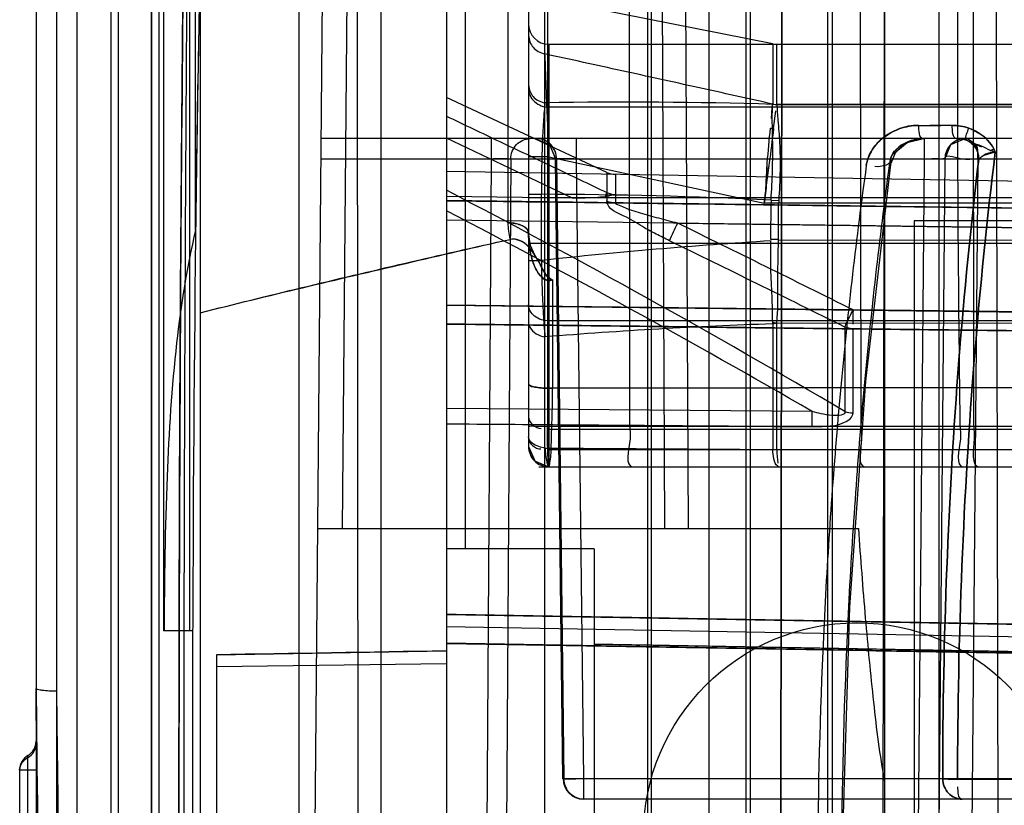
# Model space of a CAD drawing. Header units: millimetres. Extents: x 207 to 812, y 101 to 1295.
# Tile 24 of 55: x 207 to 219, y 1044 to 1053. Entities that reach past the tile are written whole.
import ezdxf

# ---------------------------------------------------------------- set-up
doc = ezdxf.new("R2010")
doc.units = ezdxf.units.MM
doc.header["$LTSCALE"] = 91.508876
doc.layers.get('0').update_dxf_attribs({"linetype": 'CONTINUOUS'})

msp = doc.modelspace()

# ---------------------------------------------------------------- linework, layer by layer
at = {"color": 7, "linetype": 'Continuous'}
for p, q in [((214.19, 1293.519), (214.19, 151.519)), ((214.94, 1293.519), (214.94, 118.519)), ((215.39, 1293.519), (215.39, 151.519)), ((216.39, 151.519), (216.39, 1293.519)), ((210.94, 1292.019), (210.94, 120.019)), ((212.94, 277.019), (212.94, 1292.019)), ((214.24, 150.019), (214.24, 1292.019)), ((215.44, 1292.019), (215.44, 150.019)), ((216.44, 1292.019), (216.44, 150.019)), ((208.74, 1289.819), (208.74, 123.019)), ((209.94, 1289.819), (209.94, 123.019)), ((207.74, 1060.519), (207.74, 1026.519)), ((208.684, 1050.902), (208.684, 1060.519)), ((208.294, 1060.346), (208.294, 1046.019)), ((217.74, 1060.019), (217.74, 1027.019)), ((206.74, 1059.519), (206.74, 1027.519)), ((208.608, 1058.953), (208.608, 1046.019)), ((210.14, 1043.519), (210.273, 1058.769)), ((212.49, 1058.769), (212.49, 1050.993)), ((210.473, 1047.269), (210.571, 1058.521)), ((210.666, 1043.519), (210.65, 1058.521)), ((211.74, 1058.519), (211.74, 1028.519)), ((211.971, 1047.019), (211.971, 1058.521)), ((212.74, 1058.519), (212.74, 1048.269)), ((212.971, 1058.521), (212.971, 1048.515)), ((213.976, 1048.515), (213.969, 1058.521)), ((214.403, 1047.269), (214.349, 1058.521)), ((214.631, 1058.521), (214.686, 1047.269)), ((215.817, 1043.519), (215.83, 1058.521)), ((215.831, 1058.521), (215.817, 1043.519)), ((216.793, 1048.515), (216.783, 1058.521)), ((217.064, 1043.519), (217.083, 1058.521)), ((217.081, 1043.519), (217.083, 1058.521)), ((218.168, 1048.515), (218.156, 1058.521)), ((218.428, 1058.521), (218.459, 1043.519)), ((207.65, 1056.863), (207.65, 1030.175)), ((208.148, 1030.172), (208.148, 1056.866)), ((208.149, 1030.172), (208.149, 1056.866)), ((206.99, 1056.519), (206.99, 1030.519)), ((207.24, 1030.769), (207.24, 1056.269)), ((208.24, 1030.769), (208.24, 1056.269)), ((212.941, 1052.455), (212.941, 1053.729)), ((215.716, 1053.174), (212.941, 1053.729)), ((212.99, 1053.169), (212.99, 1048.019)), ((212.99, 1053.169), (226.794, 1053.169)), ((215.716, 1053.173), (215.716, 1052.436)), ((215.765, 1052.432), (215.765, 1053.169)), ((213.697, 1051.607), (211.74, 1052.519)), ((226.806, 1052.403), (212.99, 1052.403)), ((215.765, 1052.432), (215.716, 1052.437)), ((224.54, 1052.432), (215.765, 1052.434)), ((224.54, 1052.432), (215.765, 1052.432)), ((215.728, 1052.144), (215.755, 1052.357)), ((217.496, 1052.181), (217.767, 1052.181)), ((217.903, 1052.181), (217.631, 1052.181)), ((226.424, 1052.019), (210.215, 1052.019)), ((213.277, 1051.294), (211.741, 1052.025)), ((212.286, 1052.019), (212.286, 1051.771)), ((213.32, 1052.019), (213.32, 1051.771)), ((217.562, 1052.019), (217.562, 1051.771)), ((212.99, 1051.796), (212.74, 1051.796)), ((212.99, 1051.796), (215.612, 1051.231)), ((226.668, 1051.771), (210.212, 1051.771)), ((212.286, 1051.771), (212.234, 1043.519)), ((212.524, 1051.771), (212.472, 1043.519)), ((213.161, 1044.216), (213.07, 1051.77)), ((213.083, 1051.771), (213.173, 1044.217)), ((213.32, 1051.771), (213.411, 1044.217)), ((217.562, 1051.771), (217.49, 1043.519)), ((217.812, 1051.771), (217.74, 1043.519)), ((218.216, 1051.771), (218.144, 1043.519)), ((223.395, 1051.416), (211.74, 1051.619)), ((213.697, 1051.606), (213.697, 1051.26)), ((213.799, 1051.583), (213.799, 1051.237)), ((213.277, 1051.294), (211.74, 1051.315)), ((212.74, 1051.341), (212.898, 1051.341)), ((226.804, 1051.298), (212.74, 1051.298)), ((212.898, 1050.53), (212.898, 1051.341)), ((223.395, 1051.112), (211.74, 1051.264)), ((221.259, 1051.14), (213.798, 1051.238)), ((224.54, 1051.231), (215.612, 1051.231)), ((215.695, 1050.789), (215.696, 1051.231)), ((215.697, 1051.271), (215.79, 1051.265)), ((215.788, 1050.789), (215.789, 1051.231)), ((223.395, 1050.872), (211.74, 1051.024)), ((221.654, 1050.895), (211.74, 1051.024)), ((214.559, 1050.988), (221.654, 1050.895)), ((217.44, 1051.019), (217.44, 1036.019)), ((220.44, 1051.019), (217.44, 1051.019)), ((226.814, 1050.74), (212.74, 1050.74)), ((215.788, 1050.789), (215.695, 1050.789)), ((215.788, 1050.783), (224.54, 1050.789)), ((212.898, 1050.53), (212.74, 1050.53)), ((213.034, 1050.298), (213.034, 1048.978)), ((223.04, 1049.857), (211.74, 1049.989)), ((211.74, 1049.989), (223.04, 1049.858)), ((211.74, 1049.989), (223.039, 1049.856)), ((223.793, 1049.849), (216.695, 1049.932)), ((223.04, 1049.628), (211.74, 1049.759)), ((226.848, 1049.799), (212.99, 1049.799)), ((215.716, 1049.762), (215.716, 1048.23)), ((224.54, 1049.773), (215.766, 1049.768)), ((216.594, 1049.723), (216.594, 1048.695)), ((216.695, 1048.677), (216.695, 1049.702)), ((212.941, 1048.248), (212.941, 1049.603)), ((212.99, 1048.977), (213.034, 1048.978)), ((213.034, 1048.978), (212.99, 1048.977)), ((226.623, 1048.997), (213.034, 1048.978)), ((213.034, 1048.978), (226.623, 1048.997)), ((216.198, 1048.694), (211.74, 1048.729)), ((212.971, 1048.515), (219.147, 1048.515)), ((226.868, 1048.476), (212.99, 1048.476)), ((224.24, 1048.225), (212.99, 1048.225)), ((212.866, 1048.019), (226.884, 1048.019)), ((226.885, 1048.024), (212.99, 1048.014)), ((210.173, 1047.269), (216.764, 1047.269)), ((213.54, 1047.019), (211.74, 1047.019)), ((213.54, 1047.019), (213.54, 1040.019)), ((213.54, 1046.191), (223.04, 1046.025)), ((223.04, 1046.025), (213.54, 1046.191)), ((208.649, 1046.019), (208.294, 1046.019)), ((223.395, 1045.865), (211.74, 1046.069)), ((223.395, 1045.865), (211.74, 1046.069)), ((208.94, 1045.728), (211.74, 1045.776)), ((223.434, 1045.666), (211.74, 1045.87)), ((223.395, 1045.686), (213.54, 1045.858)), ((208.94, 1045.728), (208.94, 1041.31)), ((211.74, 1045.62), (208.94, 1045.58)), ((206.64, 1042.537), (206.64, 1044.5)), ((206.54, 1044.327), (206.54, 1042.711)), ((206.54, 1044.327), (206.74, 1044.327)), ((206.64, 1044.327), (206.74, 1044.327)), ((218.684, 1044.217), (213.173, 1044.217)), ((213.411, 1044.217), (213.411, 1043.969)), ((217.969, 1044.212), (225.24, 1044.212)), ((225.24, 1044.212), (217.969, 1044.212)), ((225.296, 1043.969), (213.411, 1043.969))]:
    msp.add_line(p, q, dxfattribs=at)
for points in [[(215.716, 1052.441), (215.732, 1052.438), (215.748, 1052.435), (215.765, 1052.434)], [(212.82, 1052.019), (212.995, 1051.948), (213.07, 1051.776)], [(212.82, 1052.019), (212.996, 1051.947), (213.07, 1051.772)], [(217.16, 1051.721), (217.215, 1051.859), (217.353, 1051.971), (217.552, 1052.019)], [(217.196, 1051.831), (217.3, 1051.94), (217.421, 1051.999), (217.552, 1052.019)], [(217.812, 1051.771), (217.886, 1051.946), (218.062, 1052.019)], [(217.812, 1051.771), (217.886, 1051.946), (218.062, 1052.019)], [(217.959, 1052.019), (217.999, 1052.017), (218.038, 1052.012), (218.076, 1052.002)], [(218.361, 1051.874), (218.378, 1051.88), (218.395, 1051.886), (218.413, 1051.893)], [(218.361, 1051.874), (218.384, 1051.874), (218.408, 1051.867), (218.429, 1051.854)], [(218.429, 1051.854), (218.425, 1051.867), (218.419, 1051.88), (218.413, 1051.893)], [(215.646, 1051.693), (215.642, 1051.585), (215.635, 1051.479), (215.628, 1051.375), (215.618, 1051.274)], [(215.62, 1051.274), (215.632, 1051.369), (215.641, 1051.472), (215.653, 1051.579), (215.673, 1051.691)], [(216.656, 1046.307), (216.853, 1049.063), (217.161, 1051.739)], [(213.675, 1051.312), (213.685, 1051.334), (213.693, 1051.351), (213.697, 1051.362)], [(213.799, 1051.337), (213.756, 1051.329), (213.716, 1051.32), (213.675, 1051.312)], [(213.697, 1051.362), (213.73, 1051.349), (213.764, 1051.34), (213.799, 1051.337)], [(212.817, 1050.6), (212.764, 1050.717), (212.74, 1050.871)], [(212.817, 1050.6), (212.762, 1050.723), (212.74, 1050.871)], [(213.034, 1050.298), (213.019, 1050.293), (213.005, 1050.29), (212.99, 1050.289)], [(212.99, 1050.29), (213.005, 1050.291), (213.019, 1050.294), (213.034, 1050.298)], [(215.766, 1049.768), (215.749, 1049.771), (215.716, 1049.78)], [(215.766, 1049.768), (215.749, 1049.766), (215.733, 1049.763), (215.716, 1049.762)], [(216.695, 1049.702), (216.66, 1049.705), (216.626, 1049.712), (216.594, 1049.723)], [(216.571, 1043.519), (216.656, 1046.307), (216.853, 1049.063)], [(212.74, 1048.269), (212.822, 1048.084), (212.99, 1048.019)], [(212.74, 1048.269), (212.817, 1048.089), (212.99, 1048.019)], [(212.74, 1048.269), (212.814, 1048.092), (212.99, 1048.019)], [(215.765, 1048.225), (215.748, 1048.226), (215.716, 1048.23)], [(215.779, 1048.026), (215.786, 1048.022), (215.788, 1048.02), (215.79, 1048.019)], [(206.74, 1045.319), (206.75, 1044.443), (206.759, 1043.519)]]:
    msp.add_lwpolyline(points, dxfattribs=at)
msp.add_circle((216.74, 1043.519), 2.6, dxfattribs=at)
for centre, radius, start, end in [((212.99, 1053.419), 0.25, 180.0002, 270), ((213.934, 993.265), 59.199, 88.27445, 90.96033), ((164.138, 1056.739), 51.756, 355.0401, 355.2363), ((215.747, 1052.5), 0.357, 260.8993, 266.8884), ((218.062, 1051.769), 0.25, 90, 179.5), ((164.167, 960.051), 102.987, 59.3987, 62.48789), ((212.689, 986.713), 64.628, 87.3324, 89.81517), ((216.317, 1051.231), 0.621, 176.3254, 179.9979), ((216.226, 1051.231), 0.437, 175.6192, 179.9964), ((159.811, 951.22), 112.609, 59.95125, 62.53864), ((213.291, 1050.994), 0.801, 180.037, 194.5901), ((60.031, 735.744), 351.081, 63.49775, 63.8866), ((219.117, 994.418), 56.459, 93.474, 96.3244), ((45.558, 705.174), 384.665, 63.60003, 63.95467), ((217.724, 990.445), 59.351, 91.93878, 94.62211), ((215.838, 1049.774), 0.123, 176.9297, 185.3416), ((212.99, 1048.269), 0.25, 179.9956, 270), ((206.54, 1044.674), 0.2, 300.008, 360), ((206.74, 1044.327), 0.2, 120.005, 180), ((213.411, 1044.219), 0.25, 180.6898, 270)]:
    msp.add_arc(centre, radius, start, end, dxfattribs=at)
for centre, major_axis, ratio, start_param, end_param in [((208.83, 1043.519), (0, 20), 0.017455, 0.603191, 2.538401), ((208.871, 1043.519), (0, 13), 0.017455, 0.614957, 2.526636), ((211.74, 1043.519), (744.77, 12.803), 0.00303, 1.570744, 1.574504)]:
    msp.add_ellipse(centre, major_axis=major_axis, ratio=ratio, start_param=start_param, end_param=end_param, dxfattribs=at)
for points, knots in [([(208.634, 1027.732), (208.62, 1028.788), (208.596, 1030.986), (208.57, 1034.384), (208.552, 1037.965), (208.543, 1041.655), (208.543, 1045.383), (208.552, 1049.073), (208.57, 1052.653), (208.596, 1056.052), (208.62, 1058.249), (208.634, 1059.306)], [0, 0, 0, 0, 0.100414, 0.208777, 0.322924, 0.44058, 0.559415, 0.677072, 0.79122, 0.899584, 1, 1, 1, 1]), ([(208.481, 1043.519), (208.481, 1044.495), (208.483, 1046.426), (208.494, 1049.27), (208.513, 1051.991), (208.537, 1054.528), (208.568, 1056.829), (208.594, 1058.277), (208.608, 1058.953)], [0, 0, 0, 0, 0.189691, 0.375302, 0.55283, 0.718446, 0.868581, 1, 1, 1, 1]), ([(218.002, 1048.515), (217.988, 1049.629), (217.965, 1051.856), (217.977, 1055.192), (217.955, 1057.412), (217.941, 1058.521)], [0, 0, 0, 0, 0.33424, 0.667564, 1, 1, 1, 1]), ([(208.74, 1054.137), (208.733, 1053.821), (208.718, 1053.143), (208.7, 1052.064), (208.689, 1051.303), (208.684, 1050.902)], [0, 0, 0, 0, 0.293826, 0.6287, 1, 1, 1, 1]), ([(212.74, 1053.28), (212.746, 1053.22), (212.785, 1053.119), (212.879, 1053.066), (212.941, 1053.052)], [0, 0, 0, 0, 0.489233, 1, 1, 1, 1]), ([(212.99, 1051.796), (212.984, 1051.931), (212.975, 1052.188), (212.961, 1052.541), (212.95, 1052.825), (212.945, 1052.987), (212.941, 1053.051)], [0, 0, 0, 0, 0.322975, 0.613041, 0.845268, 1, 1, 1, 1]), ([(215.716, 1052.441), (215.412, 1052.508), (214.8, 1052.644), (213.874, 1052.847), (213.254, 1052.983), (212.941, 1053.051)], [0, 0, 0, 0, 0.328963, 0.662279, 1, 1, 1, 1]), ([(212.74, 1052.67), (212.747, 1052.613), (212.787, 1052.516), (212.879, 1052.467), (212.941, 1052.455)], [0, 0, 0, 0, 0.478955, 1, 1, 1, 1]), ([(212.74, 1052.633), (212.74, 1052.573), (212.799, 1052.447), (212.927, 1052.403), (212.99, 1052.403)], [0, 0, 0, 0, 0.485394, 1, 1, 1, 1]), ([(212.941, 1052.455), (212.934, 1052.389), (212.921, 1052.235), (212.908, 1051.976), (212.899, 1051.671), (212.898, 1051.454), (212.898, 1051.341)], [0, 0, 0, 0, 0.179945, 0.415225, 0.695923, 1, 1, 1, 1]), ([(215.697, 1051.271), (215.704, 1051.394), (215.716, 1051.628), (215.719, 1051.954), (215.71, 1052.22), (215.712, 1052.374), (215.716, 1052.437)], [0, 0, 0, 0, 0.316096, 0.60374, 0.83773, 1, 1, 1, 1]), ([(215.765, 1052.432), (215.77, 1052.369), (215.783, 1052.215), (215.805, 1051.949), (215.809, 1051.622), (215.798, 1051.387), (215.79, 1051.265)], [0, 0, 0, 0, 0.163047, 0.397464, 0.684662, 1, 1, 1, 1]), ([(211.74, 1052.294), (211.958, 1052.19), (212.392, 1051.983), (213.045, 1051.673), (213.48, 1051.466), (213.697, 1051.362)], [0, 0, 0, 0, 0.333258, 0.666582, 1, 1, 1, 1]), ([(215.612, 1051.231), (215.628, 1051.314), (215.636, 1051.48), (215.653, 1051.786), (215.675, 1052.007), (215.691, 1052.147)], [0, 0, 0, 0, 0.274781, 0.539748, 1, 1, 1, 1]), ([(215.728, 1052.144), (215.709, 1052.003), (215.685, 1051.782), (215.636, 1051.48), (215.628, 1051.314), (215.612, 1051.231)], [0, 0, 0, 0, 0.461221, 0.725379, 1, 1, 1, 1]), ([(216.857, 1051.691), (216.865, 1051.753), (216.914, 1051.883), (217.06, 1052.042), (217.262, 1052.153), (217.418, 1052.18), (217.496, 1052.181)], [0, 0, 0, 0, 0.216203, 0.464728, 0.732577, 1, 1, 1, 1]), ([(217.496, 1052.181), (217.411, 1052.181), (217.248, 1052.151), (217.046, 1052.032), (216.909, 1051.874), (216.865, 1051.749), (216.857, 1051.691)], [0, 0, 0, 0, 0.291483, 0.557427, 0.795482, 1, 1, 1, 1]), ([(218.106, 1052.147), (218.158, 1052.126), (218.291, 1052.061), (218.398, 1051.941), (218.429, 1051.854)], [0, 0, 0, 0, 0.380634, 1, 1, 1, 1]), ([(218.413, 1051.893), (218.374, 1051.969), (218.274, 1052.07), (218.153, 1052.13), (218.106, 1052.147)], [0, 0, 0, 0, 0.62883, 1, 1, 1, 1]), ([(212.524, 1051.771), (212.524, 1051.834), (212.573, 1051.963), (212.701, 1052.019), (212.761, 1052.019)], [0, 0, 0, 0, 0.508962, 1, 1, 1, 1]), ([(213.083, 1051.771), (213.082, 1051.834), (213.034, 1051.963), (212.906, 1052.019), (212.845, 1052.019)], [0, 0, 0, 0, 0.508964, 1, 1, 1, 1]), ([(217.552, 1052.019), (217.502, 1052.019), (217.343, 1051.995), (217.181, 1051.88), (217.151, 1051.771)], [0, 0, 0, 0, 0.304023, 1, 1, 1, 1]), ([(217.151, 1051.771), (217.162, 1051.807), (217.21, 1051.894), (217.353, 1051.991), (217.488, 1052.018), (217.552, 1052.019)], [0, 0, 0, 0, 0.215736, 0.596217, 1, 1, 1, 1]), ([(218.076, 1052.002), (218.125, 1051.978), (218.199, 1051.916), (218.226, 1051.824), (218.228, 1051.771)], [0, 0, 0, 0, 0.507726, 1, 1, 1, 1]), ([(218.228, 1051.771), (218.225, 1051.829), (218.196, 1051.921), (218.121, 1051.981), (218.076, 1052.002)], [0, 0, 0, 0, 0.532842, 1, 1, 1, 1]), ([(217.812, 1051.771), (217.812, 1051.778), (217.771, 1051.764), (217.733, 1051.777), (217.65, 1051.77), (217.594, 1051.771), (217.562, 1051.771)], [0, 0, 0, 0, 0.082688, 0.303796, 0.623014, 1, 1, 1, 1]), ([(218.216, 1051.771), (218.146, 1051.773), (218.046, 1051.741), (217.813, 1051.835), (217.812, 1051.771)], [0, 0, 0, 0, 0.522353, 1, 1, 1, 1]), ([(218.429, 1051.854), (218.327, 1051.03), (218.158, 1049.35), (218.005, 1046.8), (217.97, 1045.077), (217.969, 1044.212)], [0, 0, 0, 0, 0.325305, 0.66108, 1, 1, 1, 1]), ([(217.969, 1044.212), (217.97, 1045.077), (218.005, 1046.8), (218.158, 1049.35), (218.327, 1051.03), (218.429, 1051.854)], [0, 0, 0, 0, 0.33892, 0.674695, 1, 1, 1, 1]), ([(213.083, 1051.771), (213.04, 1051.773), (213.241, 1051.772), (213.283, 1051.772), (213.32, 1051.771)], [0, 0, 0, 0, 0.535617, 1, 1, 1, 1]), ([(213.32, 1051.771), (213.283, 1051.772), (213.241, 1051.772), (213.04, 1051.773), (213.083, 1051.771)], [0, 0, 0, 0, 0.464415, 1, 1, 1, 1]), ([(216.857, 1051.691), (216.734, 1050.809), (216.529, 1049.011), (216.332, 1046.284), (216.275, 1044.443), (216.265, 1043.519)], [0, 0, 0, 0, 0.325947, 0.661964, 1, 1, 1, 1]), ([(216.559, 1043.519), (216.569, 1044.452), (216.625, 1046.312), (216.822, 1049.066), (217.029, 1050.881), (217.151, 1051.771)], [0, 0, 0, 0, 0.338233, 0.674208, 1, 1, 1, 1]), ([(217.788, 1044.217), (217.788, 1045.072), (217.822, 1046.774), (217.967, 1049.294), (218.13, 1050.955), (218.228, 1051.771)], [0, 0, 0, 0, 0.338818, 0.674453, 1, 1, 1, 1]), ([(218.228, 1051.771), (218.13, 1050.955), (217.967, 1049.294), (217.822, 1046.774), (217.788, 1045.072), (217.788, 1044.217)], [0, 0, 0, 0, 0.325547, 0.661181, 1, 1, 1, 1]), ([(213.675, 1051.312), (213.595, 1051.299), (213.461, 1051.295), (213.328, 1051.294), (213.277, 1051.294)], [0, 0, 0, 0, 0.616481, 1, 1, 1, 1]), ([(211.74, 1051.264), (212.797, 1051.25), (214.912, 1051.223), (218.085, 1051.181), (220.201, 1051.154), (221.259, 1051.141)], [0, 0, 0, 0, 0.333105, 0.66644, 1, 1, 1, 1]), ([(211.74, 1051.263), (213.034, 1051.247), (215.623, 1051.214), (219.508, 1051.163), (222.099, 1051.13), (223.395, 1051.113)], [0, 0, 0, 0, 0.333051, 0.666387, 1, 1, 1, 1]), ([(214.458, 1050.775), (214.403, 1050.802), (214.303, 1050.853), (214.122, 1050.945), (213.942, 1051.073), (213.697, 1051.157), (213.697, 1051.26)], [0, 0, 0, 0, 0.200094, 0.375602, 0.659928, 1, 1, 1, 1]), ([(213.697, 1051.259), (213.713, 1051.252), (213.746, 1051.242), (213.781, 1051.237), (213.799, 1051.237)], [0, 0, 0, 0, 0.498844, 1, 1, 1, 1]), ([(214.559, 1050.988), (214.482, 1051.007), (214.331, 1051.047), (214.144, 1051.1), (214.005, 1051.144), (213.908, 1051.176), (213.85, 1051.205), (213.798, 1051.224), (213.799, 1051.237)], [0, 0, 0, 0, 0.296814, 0.584468, 0.721339, 0.847089, 0.950053, 1, 1, 1, 1]), ([(212.74, 1050.871), (212.739, 1050.891), (212.721, 1050.926), (212.663, 1050.963), (212.586, 1050.988), (212.525, 1050.993), (212.49, 1050.993)], [0, 0, 0, 0, 0.184054, 0.393392, 0.654264, 1, 1, 1, 1]), ([(212.49, 1050.993), (212.53, 1050.992), (212.591, 1050.987), (212.665, 1050.961), (212.717, 1050.929), (212.738, 1050.895), (212.74, 1050.871)], [0, 0, 0, 0, 0.395819, 0.607459, 0.784062, 1, 1, 1, 1]), ([(208.684, 1050.902), (208.576, 1050.451), (208.42, 1049.452), (208.319, 1047.818), (208.303, 1046.646), (208.299, 1046.019)], [0, 0, 0, 0, 0.283748, 0.616467, 1, 1, 1, 1]), ([(212.74, 1050.871), (212.74, 1050.794), (212.754, 1050.657), (212.807, 1050.453), (212.904, 1050.293), (212.99, 1050.29)], [0, 0, 0, 0, 0.348271, 0.609435, 1, 1, 1, 1]), ([(212.99, 1050.289), (212.926, 1050.292), (212.832, 1050.402), (212.762, 1050.606), (212.74, 1050.767), (212.74, 1050.871)], [0, 0, 0, 0, 0.290752, 0.53363, 1, 1, 1, 1]), ([(208.74, 1049.897), (209.155, 1050.002), (209.989, 1050.206), (211.249, 1050.499), (212.092, 1050.698), (212.516, 1050.792)], [0, 0, 0, 0, 0.330502, 0.663877, 1, 1, 1, 1]), ([(208.74, 1049.897), (209.154, 1050.002), (209.987, 1050.207), (211.247, 1050.504), (212.091, 1050.698), (212.516, 1050.792)], [0, 0, 0, 0, 0.330119, 0.663468, 1, 1, 1, 1]), ([(213.034, 1050.298), (212.978, 1050.314), (212.905, 1050.448), (212.817, 1050.61), (212.697, 1050.766), (212.571, 1050.804), (212.516, 1050.792)], [0, 0, 0, 0, 0.233187, 0.532507, 0.776066, 1, 1, 1, 1]), ([(213.034, 1050.298), (212.976, 1050.305), (212.911, 1050.441), (212.826, 1050.591), (212.714, 1050.755), (212.579, 1050.799), (212.516, 1050.792)], [0, 0, 0, 0, 0.232286, 0.487682, 0.746597, 1, 1, 1, 1]), ([(215.716, 1049.78), (215.715, 1049.872), (215.711, 1050.077), (215.691, 1050.408), (215.692, 1050.648), (215.695, 1050.774)], [0, 0, 0, 0, 0.276655, 0.618415, 1, 1, 1, 1]), ([(215.766, 1049.768), (215.773, 1049.839), (215.782, 1049.993), (215.78, 1050.234), (215.78, 1050.501), (215.785, 1050.686), (215.788, 1050.783)], [0, 0, 0, 0, 0.210316, 0.453584, 0.713279, 1, 1, 1, 1]), ([(212.898, 1050.53), (212.899, 1050.421), (212.904, 1050.204), (212.919, 1049.895), (212.932, 1049.696), (212.941, 1049.603)], [0, 0, 0, 0, 0.353228, 0.699245, 1, 1, 1, 1]), ([(212.99, 1049.799), (212.928, 1049.799), (212.808, 1049.829), (212.74, 1049.943), (212.74, 1049.995)], [0, 0, 0, 0, 0.542267, 1, 1, 1, 1]), ([(216.594, 1049.723), (216.599, 1049.735), (216.632, 1049.804), (216.666, 1049.874), (216.695, 1049.932)], [0, 0, 0, 0, 0.159679, 1, 1, 1, 1]), ([(223.04, 1049.627), (221.784, 1049.642), (219.272, 1049.672), (215.505, 1049.715), (212.995, 1049.745), (211.74, 1049.76)], [0, 0, 0, 0, 0.333542, 0.666872, 1, 1, 1, 1]), ([(211.74, 1049.76), (212.995, 1049.745), (215.505, 1049.715), (219.272, 1049.672), (221.784, 1049.642), (223.04, 1049.627)], [0, 0, 0, 0, 0.333125, 0.666456, 1, 1, 1, 1]), ([(212.74, 1049.777), (212.74, 1049.758), (212.773, 1049.667), (212.869, 1049.613), (212.941, 1049.603)], [0, 0, 0, 0, 0.213492, 1, 1, 1, 1]), ([(215.765, 1048.225), (215.765, 1048.412), (215.765, 1048.771), (215.765, 1049.285), (215.766, 1049.612), (215.766, 1049.768)], [0, 0, 0, 0, 0.364308, 0.69669, 1, 1, 1, 1]), ([(216.695, 1049.702), (217.4, 1049.693), (218.81, 1049.677), (220.925, 1049.652), (222.335, 1049.635), (223.04, 1049.627)], [0, 0, 0, 0, 0.333212, 0.666548, 1, 1, 1, 1]), ([(212.74, 1049.028), (212.747, 1049.018), (212.77, 1048.999), (212.825, 1048.99), (212.9, 1048.979), (212.957, 1048.976), (212.99, 1048.977)], [0, 0, 0, 0, 0.125947, 0.338024, 0.624086, 1, 1, 1, 1]), ([(212.99, 1048.977), (212.957, 1048.976), (212.9, 1048.979), (212.824, 1048.99), (212.768, 1049), (212.747, 1049.019), (212.74, 1049.028)], [0, 0, 0, 0, 0.372727, 0.666623, 0.880594, 1, 1, 1, 1]), ([(212.99, 1048.019), (212.997, 1048.042), (213.015, 1048.13), (213.018, 1048.324), (213.03, 1048.62), (213.035, 1048.85), (213.034, 1048.978)], [0, 0, 0, 0, 0.07387, 0.280968, 0.602344, 1, 1, 1, 1]), ([(216.594, 1048.695), (216.61, 1048.644), (216.363, 1048.64), (216.278, 1048.674), (216.198, 1048.694)], [0, 0, 0, 0, 0.396751, 1, 1, 1, 1]), ([(216.198, 1048.509), (216.198, 1048.521), (216.198, 1048.583), (216.198, 1048.645), (216.198, 1048.694)], [0, 0, 0, 0, 0.20811, 1, 1, 1, 1]), ([(216.198, 1048.509), (216.251, 1048.508), (216.386, 1048.514), (216.562, 1048.527), (216.695, 1048.626), (216.695, 1048.677)], [0, 0, 0, 0, 0.285999, 0.723837, 1, 1, 1, 1]), ([(211.74, 1048.544), (212.236, 1048.54), (213.226, 1048.532), (214.712, 1048.521), (215.703, 1048.513), (216.198, 1048.509)], [0, 0, 0, 0, 0.333295, 0.666627, 1, 1, 1, 1]), ([(212.74, 1048.517), (212.74, 1048.511), (212.776, 1048.523), (212.811, 1048.511), (212.889, 1048.516), (212.942, 1048.515), (212.971, 1048.515)], [0, 0, 0, 0, 0.073427, 0.288405, 0.623256, 1, 1, 1, 1]), ([(212.971, 1048.515), (212.971, 1048.452), (212.972, 1048.337), (212.975, 1048.2), (212.98, 1048.113), (212.981, 1048.063), (212.987, 1048.04), (212.987, 1048.019), (212.99, 1048.019)], [0, 0, 0, 0, 0.377011, 0.695558, 0.820542, 0.91609, 0.97734, 1, 1, 1, 1]), ([(212.99, 1048.019), (212.987, 1048.019), (212.987, 1048.04), (212.981, 1048.063), (212.98, 1048.113), (212.975, 1048.2), (212.972, 1048.337), (212.971, 1048.452), (212.971, 1048.515)], [0, 0, 0, 0, 0.022659, 0.083909, 0.179457, 0.304441, 0.622988, 1, 1, 1, 1]), ([(213.976, 1048.515), (213.976, 1048.464), (213.997, 1048.323), (213.903, 1048.019), (214.018, 1048.019)], [0, 0, 0, 0, 0.307561, 1, 1, 1, 1]), ([(216.793, 1048.515), (216.793, 1048.464), (216.82, 1048.322), (216.733, 1048.019), (216.849, 1048.019)], [0, 0, 0, 0, 0.306306, 1, 1, 1, 1]), ([(218.001, 1048.515), (218.002, 1048.463), (218.022, 1048.322), (217.931, 1048.019), (218.046, 1048.019)], [0, 0, 0, 0, 0.308058, 1, 1, 1, 1]), ([(218.168, 1048.515), (218.168, 1048.463), (218.186, 1048.32), (218.124, 1048.019), (218.24, 1048.019)], [0, 0, 0, 0, 0.305536, 1, 1, 1, 1]), ([(212.941, 1048.248), (212.916, 1048.251), (212.839, 1048.269), (212.74, 1048.326), (212.74, 1048.384)], [0, 0, 0, 0, 0.309406, 1, 1, 1, 1]), ([(212.941, 1048.248), (212.946, 1048.192), (212.954, 1048.116), (212.97, 1048.046), (212.983, 1048.019), (212.99, 1048.019)], [0, 0, 0, 0, 0.709882, 0.910042, 1, 1, 1, 1]), ([(212.941, 1048.248), (213.254, 1048.246), (213.875, 1048.242), (214.8, 1048.236), (215.412, 1048.232), (215.716, 1048.23)], [0, 0, 0, 0, 0.338135, 0.671458, 1, 1, 1, 1]), ([(217.083, 1044.186), (217.023, 1044.505), (216.942, 1045.169), (216.844, 1046.197), (216.79, 1046.904), (216.764, 1047.269)], [0, 0, 0, 0, 0.31412, 0.646419, 1, 1, 1, 1]), ([(223.04, 1046.028), (221.784, 1046.048), (219.272, 1046.09), (215.506, 1046.157), (212.995, 1046.199), (211.74, 1046.22)], [0, 0, 0, 0, 0.33354, 0.666874, 1, 1, 1, 1]), ([(211.74, 1046.22), (212.995, 1046.199), (215.505, 1046.157), (219.272, 1046.09), (221.784, 1046.048), (223.04, 1046.027)], [0, 0, 0, 0, 0.333123, 0.666457, 1, 1, 1, 1]), ([(211.74, 1045.868), (213.039, 1045.846), (215.638, 1045.803), (219.536, 1045.733), (222.134, 1045.69), (223.434, 1045.668)], [0, 0, 0, 0, 0.33329, 0.666629, 1, 1, 1, 1]), ([(213.54, 1045.86), (214.635, 1045.841), (216.824, 1045.8), (220.108, 1045.744), (222.299, 1045.704), (223.395, 1045.684)], [0, 0, 0, 0, 0.333095, 0.666428, 1, 1, 1, 1]), ([(206.99, 1045.285), (206.931, 1045.285), (206.847, 1045.287), (206.775, 1045.301), (206.74, 1045.311), (206.74, 1045.319)], [0, 0, 0, 0, 0.693554, 0.911763, 1, 1, 1, 1]), ([(206.99, 1045.285), (206.991, 1045.089), (206.994, 1044.698), (207.005, 1044.109), (207.008, 1043.716), (207.009, 1043.519)], [0, 0, 0, 0, 0.331552, 0.665238, 1, 1, 1, 1]), ([(213.411, 1043.969), (213.35, 1043.969), (213.222, 1044.025), (213.174, 1044.154), (213.173, 1044.217)], [0, 0, 0, 0, 0.491038, 1, 1, 1, 1]), ([(217.969, 1044.212), (217.95, 1044.212), (217.889, 1044.213), (217.829, 1044.213), (217.788, 1044.217)], [0, 0, 0, 0, 0.322005, 1, 1, 1, 1]), ([(217.788, 1044.217), (217.788, 1044.154), (217.837, 1044.025), (217.965, 1043.969), (218.025, 1043.969)], [0, 0, 0, 0, 0.50896, 1, 1, 1, 1]), ([(218.025, 1043.969), (217.965, 1043.969), (217.837, 1044.025), (217.788, 1044.154), (217.788, 1044.217)], [0, 0, 0, 0, 0.491039, 1, 1, 1, 1]), ([(217.788, 1044.217), (217.797, 1044.216), (217.857, 1044.213), (217.918, 1044.212), (217.969, 1044.212)], [0, 0, 0, 0, 0.153883, 1, 1, 1, 1]), ([(217.084, 1043.519), (217.084, 1043.593), (217.083, 1043.741), (217.083, 1043.963), (217.083, 1044.112), (217.083, 1044.186)], [0, 0, 0, 0, 0.333335, 0.666668, 1, 1, 1, 1])]:
    msp.add_open_spline(points, degree=3, knots=knots, dxfattribs=at)
for points in [[(217.552, 1052.019), (217.495, 1052.019), (217.501, 1052.124), (217.496, 1052.181)], [(217.959, 1052.019), (217.902, 1052.019), (217.908, 1052.124), (217.903, 1052.181)], [(217.903, 1052.181), (217.972, 1052.18), (218.041, 1052.17), (218.106, 1052.147)], [(218.106, 1052.147), (218.041, 1052.17), (217.972, 1052.18), (217.903, 1052.181)], [(218.076, 1052.002), (218.057, 1052.048), (218.091, 1052.1), (218.106, 1052.147)], [(218.076, 1052.002), (218.057, 1052.048), (218.091, 1052.1), (218.106, 1052.147)], [(218.062, 1052.019), (218.132, 1052.019), (218.204, 1051.936), (218.204, 1051.866)], [(218.076, 1052.002), (218.141, 1051.983), (218.2, 1051.946), (218.262, 1051.918)], [(218.216, 1051.771), (218.216, 1051.832), (218.231, 1051.947), (218.171, 1051.947)], [(218.429, 1051.854), (218.35, 1051.876), (218.281, 1051.926), (218.202, 1051.949)], [(218.228, 1051.771), (218.276, 1051.825), (218.358, 1051.84), (218.429, 1051.854)], [(218.429, 1051.854), (218.377, 1051.844), (218.313, 1051.845), (218.277, 1051.805)], [(212.524, 1051.771), (212.445, 1051.773), (212.365, 1051.772), (212.286, 1051.771)], [(217.151, 1051.771), (217.193, 1051.714), (217.03, 1051.664), (216.96, 1051.678)], [(217.151, 1051.771), (217.193, 1051.714), (217.03, 1051.664), (216.961, 1051.678)], [(213.697, 1051.607), (213.729, 1051.592), (213.764, 1051.584), (213.799, 1051.583)], [(214.458, 1050.775), (214.489, 1050.847), (214.524, 1050.918), (214.559, 1050.988)], [(216.695, 1049.932), (216.694, 1049.874), (216.692, 1049.815), (216.694, 1049.757)], [(216.594, 1048.695), (216.626, 1048.683), (216.661, 1048.678), (216.695, 1048.677)], [(212.74, 1048.63), (212.74, 1048.56), (212.825, 1048.487), (212.895, 1048.487)], [(212.74, 1048.372), (212.74, 1048.304), (212.824, 1048.237), (212.892, 1048.237)], [(215.779, 1048.026), (215.722, 1048.068), (215.725, 1048.159), (215.716, 1048.23)], [(215.765, 1048.225), (215.768, 1048.171), (215.777, 1048.118), (215.777, 1048.064)], [(206.764, 1043.519), (206.764, 1044.119), (206.74, 1044.719), (206.74, 1045.318)], [(206.64, 1044.477), (206.694, 1044.504), (206.74, 1044.567), (206.74, 1044.627)], [(206.54, 1044.327), (206.54, 1044.387), (206.587, 1044.45), (206.64, 1044.477)], [(213.173, 1044.217), (213.125, 1044.215), (213.27, 1044.215), (213.319, 1044.216)], [(213.411, 1044.217), (213.354, 1044.216), (213.183, 1044.213), (213.24, 1044.215)], [(218.025, 1043.969), (217.973, 1043.969), (217.974, 1044.066), (217.974, 1044.118)]]:
    msp.add_open_spline(points, degree=3, dxfattribs=at)

doc.saveas('drawing.dxf')
